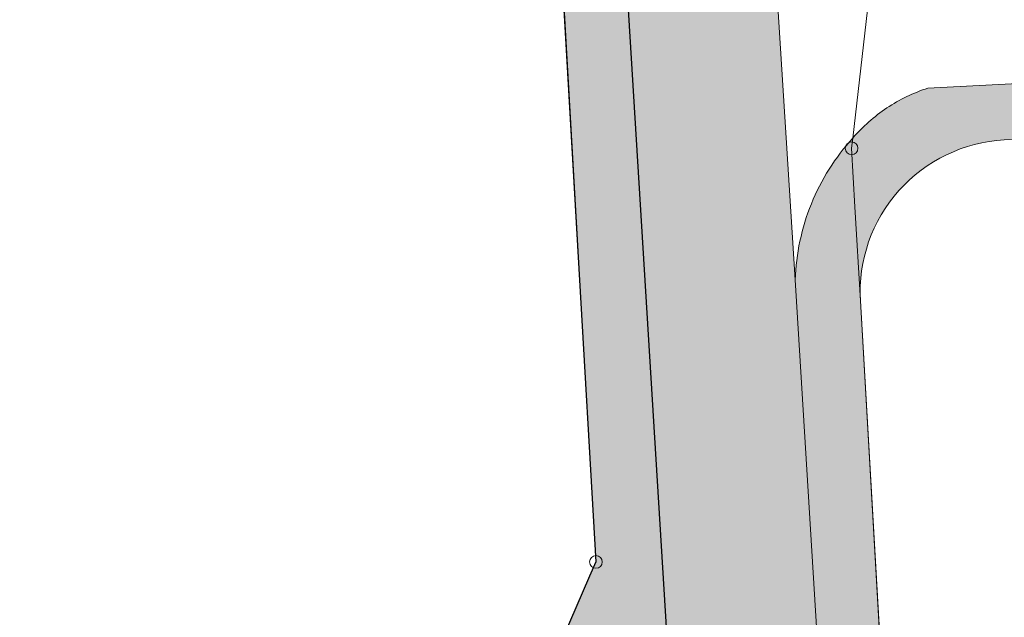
# Model space of a CAD drawing. Header units: metres. Extents: x 3492183 to 3492884, y 5882475 to 5882978.
# Tile 254 of 256: x 3492437 to 3492476, y 5882798 to 5882821. Entities that reach past the tile are written whole.
import ezdxf

# ---------------------------------------------------------------- set-up
doc = ezdxf.new("R2010")
doc.units = ezdxf.units.M
doc.header["$LTSCALE"] = 0.1
for name, color, linetype, lineweight, true_color in [('Bod-Asphalt', 7, 'Continuous', 9, 0x454545), ('Bod-Pflaster Beton grau', 7, 'Continuous', 9, 0x454545), ('So-Flurstücke Umgebung', 7, 'Continuous', 9, 0x888888)]:
    doc.layers.add(name, color=color, linetype=linetype, lineweight=lineweight, true_color=true_color)

msp = doc.modelspace()

# ---------------------------------------------------------------- hatches: boundary and pattern name
at = {"layer": 'Bod-Asphalt', "linetype": 'Continuous', "lineweight": 0, "true_color": 0xbbbbbb, "transparency": 33554687}
h = msp.add_hatch(color=9, dxfattribs=at)
edge = h.paths.add_edge_path()
edge.add_arc((3492547.198939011, 5882699.589123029), 40.61117003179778, 255.3692922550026, 263.4059814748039)
edge.add_arc((3492547.198932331, 5882699.589049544), 40.61109626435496, 263.40597894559, 271.4426828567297)
edge.add_arc((3492546.841245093, 5882661.981492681), 3.293766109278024, 294.7726373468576, 309.6530728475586)
edge.add_arc((3492546.841240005, 5882661.981499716), 3.293774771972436, 309.6530629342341, 324.5334572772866)
edge.add_arc((3492552.117585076, 5882657.603447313), 3.579528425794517, 113.89623516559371, 136.435331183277, ccw=False)
edge.add_arc((3492552.117586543, 5882657.603445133), 3.579531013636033, 91.35716704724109, 113.8962425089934, ccw=False)
edge.add_line((3492552.032806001, 5882661.181972), (3492587.908505, 5882662.883553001))
edge.add_line((3492587.908505, 5882662.883553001), (3492603.805589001, 5882663.710701))
edge.add_line((3492603.805589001, 5882663.710701), (3492613.779518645, 5882664.203221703))
edge.add_arc((3492613.83017725, 5882662.74273088), 1.461369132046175, 72.7321703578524, 91.98656575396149, ccw=False)
edge.add_arc((3492613.830176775, 5882662.742729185), 1.461370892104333, 53.47777960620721, 72.7321722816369, ccw=False)
edge.add_line((3492614.699889, 5882663.917125), (3492615.669288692, 5882663.122809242))
edge.add_arc((3492617.350625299, 5882665.153769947), 2.63660656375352, 230.3802456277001, 251.4224872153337)
edge.add_arc((3492617.350627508, 5882665.153774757), 2.636611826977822, 251.4224750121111, 272.4646781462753)
edge.add_line((3492617.464011, 5882662.519602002), (3492626.785686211, 5882662.853033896))
edge.add_arc((3492626.541755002, 5882668.966092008), 6.117923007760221, 272.2850785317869, 291.4054838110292)
edge.add_arc((3492626.541752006, 5882668.96610066), 6.117932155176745, 291.4054803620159, 310.5258551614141)
edge.add_line((3492630.51713, 5882664.315781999), (3492634.645687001, 5882667.936477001))
edge.add_arc((3492628.699904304, 5882673.721319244), 8.295585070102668, 315.7860306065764, 335.9039321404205)
edge.add_arc((3492628.69989504, 5882673.721325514), 8.295596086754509, 335.903918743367, 356.0217954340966)
edge.add_line((3492636.975503, 5882673.145802), (3492635.407422, 5882695.359029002))
edge.add_line((3492635.407422, 5882695.359029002), (3492646.943962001, 5882696.040666))
edge.add_line((3492646.943962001, 5882696.040666), (3492647.836700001, 5882678.110218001))
edge.add_line((3492647.836700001, 5882678.110218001), (3492644.047201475, 5882678.05908196))
edge.add_arc((3492644.026217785, 5882676.894598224), 1.164672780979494, 88.96765686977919, 178.9676784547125)
edge.add_arc((3492644.026219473, 5882676.894597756), 1.164674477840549, 178.9676568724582, 268.9675953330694)
edge.add_arc((3492644.487463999, 5882670.727502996), 5.025798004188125, 74.19171338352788, 95.50604845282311, ccw=False)
edge.add_arc((3492644.487465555, 5882670.727508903), 5.025791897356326, 52.87734727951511, 74.19171210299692, ccw=False)
edge.add_arc((3492636.788536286, 5882660.231764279), 18.0420700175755, 46.3221556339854, 53.49890451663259, ccw=False)
edge.add_arc((3492636.788499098, 5882660.231721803), 18.04212642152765, 39.14543929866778, 46.32216337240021, ccw=False)
edge.add_line((3492650.780998, 5882671.621555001), (3492654.465536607, 5882667.280793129))
edge.add_arc((3492660.754829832, 5882673.290642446), 8.699051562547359, 223.6984293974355, 246.6391618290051)
edge.add_arc((3492660.754832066, 5882673.290644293), 8.699054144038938, 246.6391531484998, 269.5798798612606)
edge.add_line((3492660.691047, 5882664.591824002), (3492731.679057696, 5882668.101479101))
edge.add_arc((3492727.047522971, 5882687.156087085), 19.60941608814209, 283.6617397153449, 292.7127605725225)
edge.add_arc((3492727.047529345, 5882687.156081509), 19.60940848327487, 292.7127496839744, 301.7637737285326)
edge.add_arc((3492695.608833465, 5882716.620609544), 62.23051334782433, 312.150220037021, 315.3831389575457)
edge.add_arc((3492695.609488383, 5882716.61999177), 62.22961326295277, 315.3831203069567, 318.6160860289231)
edge.add_arc((3492734.961430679, 5882680.33417054), 8.798906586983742, 326.5170884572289, 342.3197644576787)
edge.add_arc((3492734.961409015, 5882680.33418042), 8.798930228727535, 342.3197460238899, 358.1223776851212)
edge.add_line((3492743.755615, 5882680.045885), (3492742.696653, 5882700.129320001))
edge.add_line((3492742.696653, 5882700.129320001), (3492748.883074, 5882700.824804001))
edge.add_line((3492748.883074, 5882700.824804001), (3492754.241150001, 5882701.134092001))
edge.add_line((3492754.241150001, 5882701.134092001), (3492755.11997, 5882683.448658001))
edge.add_line((3492755.11997, 5882683.448658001), (3492750.426170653, 5882683.083365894))
edge.add_arc((3492750.635988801, 5882682.039195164), 1.065042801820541, 101.3618405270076, 180.3579557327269)
edge.add_arc((3492750.635988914, 5882682.039195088), 1.065042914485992, 180.3579515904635, 259.3540791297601)
edge.add_arc((3492749.504744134, 5882672.978742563), 8.068043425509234, 69.35041793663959, 83.34872648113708, ccw=False)
edge.add_arc((3492749.504761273, 5882672.978783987), 8.06799861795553, 55.352044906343, 69.3504280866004, ccw=False)
edge.add_arc((3492734.914056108, 5882654.920817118), 31.26713684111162, 45.214631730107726, 52.168045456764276, ccw=False)
edge.add_arc((3492734.913995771, 5882654.920755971), 31.26722274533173, 38.261238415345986, 45.21463218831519, ccw=False)
edge.add_arc((3492773.95436801, 5882686.840042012), 19.17359201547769, 220.9133974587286, 228.2012148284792)
edge.add_arc((3492773.954379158, 5882686.840054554), 19.17360879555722, 228.2012149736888, 235.4890276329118)
edge.add_arc((3492766.226563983, 5882675.639222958), 5.565665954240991, 235.7141485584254, 253.3408617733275)
edge.add_arc((3492766.226560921, 5882675.639210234), 5.565652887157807, 253.3408543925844, 270.9676090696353)
edge.add_line((3492766.320549, 5882670.074351), (3492803.035580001, 5882671.834182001))
edge.add_line((3492803.035580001, 5882671.834182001), (3492853.96502302, 5882674.367751))
edge.add_arc((3492852.775658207, 5882664.543933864), 9.895553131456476, 80.86988215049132, 83.09682523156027, ccw=False)
edge.add_arc((3492852.775485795, 5882664.542860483), 9.896640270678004, 78.64318700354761, 80.86988269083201, ccw=False)
edge.add_arc((3492852.812392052, 5882664.801762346), 9.635551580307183, 46.14636887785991, 78.55518834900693, ccw=False)
edge.add_arc((3492852.812391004, 5882664.801760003), 9.635553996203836, 13.737560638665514, 46.14637403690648, ccw=False)
edge.add_arc((3492853.816405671, 5882665.506278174), 8.50465430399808, -13.750632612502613, 10.731914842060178, ccw=False)
edge.add_arc((3492853.816407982, 5882665.506278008), 8.504652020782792, 321.7668161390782, 346.24936476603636, ccw=False)
edge.add_arc((3492820.348408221, 5882685.517553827), 47.44147370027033, 324.05768475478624, 327.8084800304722, ccw=False)
edge.add_arc((3492820.348326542, 5882685.517612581), 47.4415743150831, 320.30689698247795, 324.05768518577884, ccw=False)
edge.add_arc((3492855.006308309, 5882656.983660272), 2.555422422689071, 287.9295006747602, 316.29044514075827, ccw=False)
edge.add_arc((3492855.006310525, 5882656.983654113), 2.555415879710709, 259.5684938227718, 287.9294959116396, ccw=False)
edge.add_line((3492854.543627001, 5882654.470474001), (3492853.718304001, 5882654.776576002))
edge.add_line((3492853.718304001, 5882654.776576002), (3492838.290173, 5882666.205879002))
edge.add_arc((3492834.276725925, 5882660.565042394), 6.922918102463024, 54.56820410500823, 76.58111521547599)
edge.add_arc((3492834.276721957, 5882660.565031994), 6.922929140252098, 76.58110325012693, 98.59398486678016)
edge.add_line((3492833.242218, 5882667.410231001), (3492833.069152, 5882667.401222))
edge.add_line((3492833.069152, 5882667.401222), (3492819.493962, 5882666.696521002))
edge.add_line((3492819.493962, 5882666.696521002), (3492812.381242, 5882666.340159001))
edge.add_arc((3492812.502078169, 5882665.405169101), 0.9427658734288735, 97.36397078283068, 134.1772341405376)
edge.add_arc((3492812.502075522, 5882665.405170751), 0.9427628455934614, 134.1771886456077, 170.9905456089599)
edge.add_line((3492811.570944, 5882665.552805), (3492811.656004, 5882663.762057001))
edge.add_line((3492811.656004, 5882663.762057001), (3492811.809109, 5882660.776811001))
edge.add_line((3492811.809109, 5882660.776811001), (3492793.918257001, 5882659.889898))
edge.add_line((3492793.918257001, 5882659.889898), (3492793.6811, 5882664.665895))
edge.add_arc((3492792.946684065, 5882664.621521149), 0.7357552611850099, 3.457641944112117, 47.2303841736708)
edge.add_arc((3492792.946685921, 5882664.621523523), 0.7357522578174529, 47.23036474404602, 91.00321464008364)
edge.add_line((3492792.933804, 5882665.357163), (3492784.510581, 5882664.922728))
edge.add_line((3492784.510581, 5882664.922728), (3492780.212936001, 5882664.702506))
edge.add_line((3492780.212936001, 5882664.702506), (3492770.171093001, 5882664.184987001))
edge.add_line((3492770.171093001, 5882664.184987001), (3492757.270153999, 5882663.521319))
edge.add_arc((3492757.472011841, 5882662.197781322), 1.33884225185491, 98.67157759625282, 125.8505784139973)
edge.add_arc((3492757.472013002, 5882662.197779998), 1.33884400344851, 125.8505854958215, 153.0295381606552)
edge.add_arc((3492757.203867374, 5882662.5508387), 0.9593624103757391, 164.638148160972, 177.0898740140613)
edge.add_arc((3492757.203870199, 5882662.550838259), 0.9593652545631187, 177.0898562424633, 189.5415007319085)
edge.add_line((3492756.257777, 5882662.391812), (3492756.204804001, 5882657.957941))
edge.add_line((3492756.204804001, 5882657.957941), (3492737.86163, 5882656.911931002))
edge.add_line((3492737.86163, 5882656.911931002), (3492737.530448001, 5882661.424830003))
edge.add_arc((3492735.91898563, 5882661.240529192), 1.6219672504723, 6.524493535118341, 14.69960941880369)
edge.add_arc((3492735.919042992, 5882661.240543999), 1.621908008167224, 14.69961767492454, 22.87501356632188)
edge.add_arc((3492736.521703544, 5882661.557286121), 0.9452733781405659, 19.38370616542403, 56.19834922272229)
edge.add_arc((3492736.521702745, 5882661.557284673), 0.9452750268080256, 56.19835781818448, 93.01298124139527)
edge.add_line((3492736.472017, 5882662.501253), (3492729.594305, 5882662.142890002))
edge.add_line((3492729.594305, 5882662.142890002), (3492725.601731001, 5882661.935679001))
edge.add_line((3492725.601731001, 5882661.935679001), (3492718.705012, 5882661.576314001))
edge.add_line((3492718.705012, 5882661.576314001), (3492701.597269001, 5882660.685407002))
edge.add_line((3492701.597269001, 5882660.685407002), (3492699.470431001, 5882660.575294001))
edge.add_arc((3492699.57752059, 5882659.728054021), 0.8539811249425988, 97.20387993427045, 131.0350903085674)
edge.add_arc((3492699.577518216, 5882659.728057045), 0.8539772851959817, 131.035103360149, 164.8664310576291)
edge.add_line((3492698.753157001, 5882659.951005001), (3492698.999327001, 5882654.984893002))
edge.add_line((3492698.999327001, 5882654.984893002), (3492681.552461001, 5882654.136980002))
edge.add_line((3492681.552461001, 5882654.136980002), (3492681.312286, 5882659.086094))
edge.add_arc((3492680.640463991, 5882658.985326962), 0.6793370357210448, 8.530243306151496, 48.35596379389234)
edge.add_arc((3492680.64046387, 5882658.985326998), 0.6793370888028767, 48.35595415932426, 88.18163516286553)
edge.add_line((3492680.662020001, 5882659.664322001), (3492674.690668, 5882659.352002))
edge.add_line((3492674.690668, 5882659.352002), (3492670.477008, 5882659.132777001))
edge.add_line((3492670.477008, 5882659.132777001), (3492664.007461, 5882658.794431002))
edge.add_line((3492664.007461, 5882658.794431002), (3492646.763673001, 5882657.894506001))
edge.add_line((3492646.763673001, 5882657.894506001), (3492645.765280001, 5882657.842452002))
edge.add_arc((3492645.803165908, 5882656.978171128), 0.8651108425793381, 92.50996397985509, 125.8971700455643)
edge.add_arc((3492645.803165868, 5882656.978171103), 0.8651108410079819, 125.8971668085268, 159.2843729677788)
edge.add_arc((3492645.793114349, 5882656.981252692), 0.8546193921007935, 159.2392422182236, 171.3040674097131)
edge.add_arc((3492645.79311151, 5882656.981253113), 0.8546165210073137, 171.3040665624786, 183.3688992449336)
edge.add_line((3492644.939971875, 5882656.931031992), (3492645.130137, 5882652.294035))
edge.add_line((3492645.130137, 5882652.294035), (3492627.150068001, 5882651.528132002))
edge.add_line((3492627.150068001, 5882651.528132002), (3492626.93189, 5882655.897020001))
edge.add_arc((3492625.382173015, 5882655.095378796), 1.744778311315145, 27.35172661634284, 37.02661384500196)
edge.add_arc((3492625.382138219, 5882655.095352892), 1.744821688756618, 37.02660487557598, 46.70124505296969)
edge.add_arc((3492625.36099217, 5882655.083370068), 1.768059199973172, 46.46882891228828, 69.91697258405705)
edge.add_arc((3492625.360994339, 5882655.083378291), 1.768050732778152, 69.91694711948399, 93.3652043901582)
edge.add_line((3492625.257209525, 5882656.848380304), (3492619.886097, 5882656.573093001))
edge.add_line((3492619.886097, 5882656.573093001), (3492615.962553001, 5882656.371882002))
edge.add_line((3492615.962553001, 5882656.371882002), (3492608.730709, 5882656.001494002))
edge.add_line((3492608.730709, 5882656.001494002), (3492591.107908, 5882655.097325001))
edge.add_line((3492591.107908, 5882655.097325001), (3492590.133536, 5882655.047253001))
edge.add_arc((3492590.323842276, 5882654.169011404), 0.8986238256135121, 102.2264061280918, 129.4793547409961)
edge.add_arc((3492590.32384649, 5882654.169006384), 0.898630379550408, 129.4793586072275, 156.7320795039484)
edge.add_arc((3492590.31456284, 5882654.172252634), 0.8888196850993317, 156.6879155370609, 164.8663357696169)
edge.add_arc((3492590.314555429, 5882654.172254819), 0.8888119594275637, 164.866347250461, 173.0448601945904)
edge.add_line((3492589.432284, 5882654.279883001), (3492589.551437, 5882649.607854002))
edge.add_line((3492589.551437, 5882649.607854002), (3492571.366487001, 5882648.709541))
edge.add_line((3492571.366487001, 5882648.709541), (3492571.134293, 5882653.415575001))
edge.add_arc((3492570.209041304, 5882653.158613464), 0.9602707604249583, 15.52107430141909, 21.80188455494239)
edge.add_arc((3492570.208913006, 5882653.158562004), 0.9604089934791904, 21.80189224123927, 28.08177243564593)
edge.add_arc((3492570.221590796, 5882653.163018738), 0.9471279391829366, 28.20492431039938, 54.87088923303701)
edge.add_arc((3492570.221592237, 5882653.163020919), 0.9471253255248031, 54.87088462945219, 81.53695938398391)
edge.add_line((3492570.360982, 5882654.099833), (3492564.201628, 5882653.833404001))
edge.add_line((3492564.201628, 5882653.833404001), (3492560.536227, 5882653.674148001))
edge.add_line((3492560.536227, 5882653.674148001), (3492540.249476, 5882652.682685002))
edge.add_line((3492540.249476, 5882652.682685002), (3492539.978373, 5882652.656660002))
edge.add_arc((3492540.361164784, 5882649.486409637), 3.193276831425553, 96.88484739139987, 128.1004655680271)
edge.add_line((3492538.390778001, 5882651.999295), (3492532.516665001, 5882645.501183))
edge.add_line((3492532.516665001, 5882645.501183), (3492531.782385, 5882645.397101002))
edge.add_line((3492531.782385, 5882645.397101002), (3492531.371229, 5882645.339055))
edge.add_line((3492531.371229, 5882645.339055), (3492521.214249, 5882649.494339))
edge.add_line((3492521.214249, 5882649.494339), (3492518.88224, 5882655.018608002))
edge.add_arc((3492473.908539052, 5882639.146195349), 47.69242351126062, 19.43928909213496, 26.00618420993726)
edge.add_arc((3492473.908577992, 5882639.14623435), 47.69237141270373, 26.00616261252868, 32.57306455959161)
edge.add_arc((3492476.759332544, 5882638.688629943), 45.576863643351, 34.98796066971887, 42.24817143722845)
edge.add_arc((3492476.759268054, 5882638.688580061), 45.57694491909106, 42.24816334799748, 49.50836215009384)
edge.add_arc((3492322.490573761, 5882446.754952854), 291.8065208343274, 50.94345884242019, 52.40015568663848)
edge.add_arc((3492322.488450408, 5882446.752266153), 291.8099450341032, 52.40014723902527, 53.85682686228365)
edge.add_arc((3492545.062847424, 5882754.482216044), 87.98918324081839, 230.2303623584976, 235.0040508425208, ccw=False)
edge.add_arc((3492545.062685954, 5882754.482054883), 87.9889560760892, 225.4566751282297, 230.2303760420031, ccw=False)
edge.add_arc((3492517.235117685, 5882726.515797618), 48.53771754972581, 218.1770865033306, 225.7121050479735, ccw=False)
edge.add_arc((3492517.23497236, 5882726.515695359), 48.53754010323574, 210.6420514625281, 218.1770976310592, ccw=False)
edge.add_arc((3492527.908557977, 5882734.200987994), 61.64888397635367, 205.5496702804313, 211.7314934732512, ccw=False)
edge.add_arc((3492527.908436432, 5882734.200939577), 61.64875343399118, 199.3678419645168, 205.5496783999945, ccw=False)
edge.add_arc((3492524.033350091, 5882731.630988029), 57.1520440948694, 193.8731210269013, 198.2254868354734, ccw=False)
edge.add_arc((3492524.033289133, 5882731.630973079), 57.15198133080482, 189.5207507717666, 193.8731211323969, ccw=False)
edge.add_arc((3492561.286008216, 5882739.833980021), 95.26790521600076, 187.3257845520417, 190.6805061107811, ccw=False)
edge.add_arc((3492561.285803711, 5882739.833953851), 95.26769904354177, 183.9710559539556, 187.3257846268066, ccw=False)
edge.add_line((3492466.246827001, 5882733.236425), (3492465.539343, 5882747.712587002))
edge.add_line((3492465.539343, 5882747.712587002), (3492465.458292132, 5882749.019142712))
edge.add_arc((3492462.367032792, 5882748.017882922), 3.2493700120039, 17.9471538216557, 36.53806770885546)
edge.add_arc((3492462.367028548, 5882748.017880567), 3.249374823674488, 36.53805653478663, 55.12893269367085)
edge.add_arc((3492465.108761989, 5882752.439179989), 1.965387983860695, 216.0228241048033, 243.2713827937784, ccw=False)
edge.add_arc((3492465.108761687, 5882752.439179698), 1.965387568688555, 188.774254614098, 216.0228224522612, ccw=False)
edge.add_line((3492463.166375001, 5882752.139376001), (3492461.604373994, 5882779.774142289))
edge.add_arc((3492465.499215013, 5882779.885408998), 3.896430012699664, 164.3833171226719, 181.6363644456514, ccw=False)
edge.add_arc((3492465.499218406, 5882779.885407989), 3.896433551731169, 147.1302827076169, 164.3833162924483, ccw=False)
edge.add_arc((3492459.988345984, 5882784.460081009), 3.325820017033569, 312.2979682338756, 333.3190464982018)
edge.add_arc((3492459.988352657, 5882784.460078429), 3.325812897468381, 333.3190345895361, 354.3401561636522)
edge.add_line((3492463.297952, 5882784.132079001), (3492459.834858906, 5882840.419903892))
edge.add_arc((3492456.720586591, 5882840.092114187), 3.131475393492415, 6.008488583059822, 29.0637356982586)
edge.add_arc((3492456.720596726, 5882840.092119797), 3.131463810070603, 29.06373606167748, 52.11907122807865)
edge.add_arc((3492461.325460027, 5882845.151447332), 3.72688983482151, 205.2675262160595, 223.9740156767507, ccw=False)
edge.add_arc((3492461.325448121, 5882845.151443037), 3.726877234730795, 186.5609919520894, 205.2675446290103, ccw=False)
edge.add_line((3492457.622979, 5882844.725606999), (3492456.931571, 5882858.983494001))
edge.add_line((3492456.931571, 5882858.983494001), (3492456.708451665, 5882862.38290011))
edge.add_arc((3492465.45102255, 5882862.103215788), 8.74704344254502, 166.1249040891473, 178.1676708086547, ccw=False)
edge.add_arc((3492465.451036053, 5882862.103215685), 8.747056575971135, 154.0821498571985, 166.1249246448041, ccw=False)
edge.add_arc((3492451.67550967, 5882869.051422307), 6.683787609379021, 332.1244215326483, 341.7290073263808)
edge.add_arc((3492451.675483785, 5882869.05143161), 6.6838151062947, 341.7290011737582, 351.3335486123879)
edge.add_line((3492458.282985, 5882868.044301), (3492458.26497, 5882868.778605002))
edge.add_arc((3492451.21281834, 5882867.899313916), 7.106757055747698, 7.107193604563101, 18.8243639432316)
edge.add_arc((3492451.212787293, 5882867.899304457), 7.106789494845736, 18.82435536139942, 30.54147117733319)
edge.add_line((3492457.333592, 5882871.510704), (3492456.679336, 5882872.538105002))
edge.add_arc((3492460.603494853, 5882875.275235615), 4.784444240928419, 200.9129659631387, 214.8960662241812, ccw=False)
edge.add_arc((3492460.603491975, 5882875.275233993), 4.784440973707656, 186.9300289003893, 200.9129601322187, ccw=False)
edge.add_line((3492455.854004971, 5882874.697957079), (3492455.854004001, 5882874.697970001))
edge.add_line((3492455.854004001, 5882874.697970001), (3492454.985497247, 5882892.337252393))
edge.add_arc((3492461.196719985, 5882892.562233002), 6.215295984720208, 170.6226775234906, 182.0744395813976, ccw=False)
edge.add_arc((3492461.196747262, 5882892.56222821), 6.215323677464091, 159.170958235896, 170.6226749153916, ccw=False)
edge.add_arc((3492450.928870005, 5882898.313233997), 5.693754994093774, 321.5448550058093, 336.2565530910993)
edge.add_arc((3492450.928881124, 5882898.31323097), 5.693743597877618, 336.2565359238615, 350.9682594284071)
edge.add_line((3492456.552031, 5882897.419418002), (3492454.064673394, 5882939.413739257))
edge.add_arc((3492324.292530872, 5882930.203516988), 130.0985671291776, 4.059603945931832, 9.08377026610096)
edge.add_arc((3492324.293604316, 5882930.203747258), 130.0974707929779, 9.083744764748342, 14.10795358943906)
edge.add_arc((3492392.642918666, 5882946.019120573), 59.96927214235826, 15.3708980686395, 22.12026242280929)
edge.add_arc((3492441.273757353, 5882966.506175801), 7.234263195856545, 16.82942339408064, 18.41781336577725)
edge.add_arc((3492441.273673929, 5882966.50614931), 7.234350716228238, 18.41780367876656, 22.32378714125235)
edge.add_arc((3492441.273815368, 5882966.506210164), 7.23419676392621, 22.32376679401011, 27.8182255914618)
edge.add_line((3492447.671974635, 5882969.882178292), (3492447.671974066, 5882969.882179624))
edge.add_arc((3492441.28682897, 5882966.508385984), 7.221673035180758, 27.85115200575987, 36.79830796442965)
edge.add_arc((3492441.286820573, 5882966.508379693), 7.221683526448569, 36.79830802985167, 45.74545112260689)
edge.add_arc((3492435.36966602, 5882955.830677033), 19.26863496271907, 55.34502488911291, 70.2069783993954)
edge.add_arc((3492435.36966286, 5882955.830669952), 19.26864269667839, 70.20697669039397, 85.06892546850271)
edge.add_line((3492437.025943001, 5882975.027996), (3492469.70706427, 5882977.638168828))
edge.add_arc((3492478.06275785, 5882962.886949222), 16.95335055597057, 119.5289883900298, 149.8174749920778)
edge.add_arc((3492472.556292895, 5882966.524926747), 10.37122196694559, 151.8971323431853, 152.8290420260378)
edge.add_arc((3492472.558213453, 5882966.523938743), 10.37338175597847, 152.8290312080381, 153.7607457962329)
edge.add_line((3492463.253749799, 5882971.110223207), (3492463.253745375, 5882971.110213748))
edge.add_arc((3492474.713158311, 5882965.383063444), 12.81087020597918, 153.4451741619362, 159.5707437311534)
edge.add_arc((3492474.713253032, 5882965.383025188), 12.81097232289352, 159.5707313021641, 165.69629426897)
edge.add_arc((3492507.759553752, 5882955.463532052), 47.30570774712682, 163.9428217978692, 169.7274388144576)
edge.add_arc((3492507.759228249, 5882955.46357694), 47.30537945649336, 169.7274220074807, 175.5120790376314)
edge.add_arc((3492582.781926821, 5882945.072521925), 122.9930741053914, 173.4205506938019, 178.1110979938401)
edge.add_arc((3492582.782373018, 5882945.072492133), 122.9935210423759, 178.111090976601, 182.8016216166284)
edge.add_arc((3492468.011297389, 5882939.225559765), 8.077118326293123, 181.1687481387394, 199.6425440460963)
edge.add_arc((3492468.011311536, 5882939.225561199), 8.077132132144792, 199.64251988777, 218.1162776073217)
edge.add_arc((3492459.374754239, 5882931.983970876), 3.20869050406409, 25.657744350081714, 44.67308971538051, ccw=False)
edge.add_arc((3492459.374748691, 5882931.983966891), 3.208697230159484, 6.642452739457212, 25.657765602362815, ccw=False)
edge.add_line((3492462.561907, 5882932.355127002), (3492464.100766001, 5882905.725141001))
edge.add_line((3492464.100766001, 5882905.725141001), (3492464.421082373, 5882900.182626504))
edge.add_line((3492464.421082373, 5882900.182626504), (3492464.100765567, 5882905.725140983))
edge.add_arc((3492459.974902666, 5882906.507831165), 4.199446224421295, 335.99093483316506, 349.25843615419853, ccw=False)
edge.add_arc((3492459.974895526, 5882906.507833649), 4.199453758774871, 322.7234743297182, 335.99094352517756, ccw=False)
edge.add_arc((3492466.652727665, 5882901.171568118), 4.350894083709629, 140.066781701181, 155.2178347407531)
edge.add_arc((3492466.652750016, 5882901.171557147), 4.350918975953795, 155.2178269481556, 170.3687923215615)
edge.add_line((3492462.363157, 5882901.899491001), (3492462.755374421, 5882895.260752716))
edge.add_arc((3492466.029744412, 5882896.235585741), 3.41640136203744, 196.5791216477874, 210.9637475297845)
edge.add_arc((3492466.02974339, 5882896.23558539), 3.416400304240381, 210.9637512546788, 225.3483918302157)
edge.add_arc((3492461.141389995, 5882890.851082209), 3.861799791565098, 12.460864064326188, 49.90289247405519, ccw=False)
edge.add_line((3492464.912219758, 5882891.68435319), (3492467.500679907, 5882846.908878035))
edge.add_arc((3492461.556603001, 5882846.794149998), 5.945183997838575, -16.274374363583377, 1.1057421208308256, ccw=False)
edge.add_arc((3492461.556594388, 5882846.794151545), 5.945192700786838, 326.34554079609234, 343.72563458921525, ccw=False)
edge.add_arc((3492468.982248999, 5882841.436730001), 3.223318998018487, 140.213437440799, 161.7274677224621)
edge.add_arc((3492468.982247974, 5882841.436729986), 3.22331803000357, 161.7274617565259, 183.2414915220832)
edge.add_line((3492465.764087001, 5882841.254469), (3492466.317415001, 5882830.274937))
edge.add_line((3492466.317415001, 5882830.274937), (3492467.548164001, 5882811.017755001))
edge.add_line((3492467.548164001, 5882811.017755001), (3492469.534401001, 5882778.578963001))
edge.add_line((3492469.534401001, 5882778.578963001), (3492472.011017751, 5882733.49480254))
edge.add_arc((3492622.196600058, 5882747.894564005), 150.874326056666, 185.4767654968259, 187.8801560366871)
edge.add_arc((3492622.193545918, 5882747.894092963), 150.8712361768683, 187.8801378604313, 190.2835778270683)
edge.add_arc((3492512.877958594, 5882728.07205684), 39.77303523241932, 190.3000310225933, 201.3200388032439)
edge.add_arc((3492512.877982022, 5882728.072056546), 39.77305694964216, 201.3200261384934, 212.3400267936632)
edge.add_arc((3492536.108345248, 5882741.066266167), 66.36708129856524, 211.0896232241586, 215.7857244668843)
edge.add_arc((3492536.108321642, 5882741.066249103), 66.36705217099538, 215.785724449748, 220.481827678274)
edge.add_arc((3492529.902149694, 5882735.873559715), 58.27548858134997, 220.5599596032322, 225.1230197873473)
edge.add_arc((3492529.901964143, 5882735.873367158), 58.2752212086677, 225.1230154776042, 229.6860968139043)
edge.add_line((3492492.199362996, 5882691.437849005), (3492502.262328, 5882683.835129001))
edge.add_line((3492502.262328, 5882683.835129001), (3492528.469720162, 5882664.2270809))
edge.add_arc((3492548.007655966, 5882694.801486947), 36.28395293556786, 237.4202375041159, 244.3628518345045)
edge.add_arc((3492548.007652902, 5882694.801475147), 36.28394097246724, 244.3628481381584, 251.3054645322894)
edge.add_line((3492536.377827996, 5882660.431844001), (3492536.941046, 5882660.294814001))
h.paths.add_polyline_path([(3492456.262185, 5882969.135145), (3492456.272187, 5882969.237188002), (3492456.262955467, 5882969.73148053), (3492456.258174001, 5882969.987499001), (3492456.259173, 5882970.178578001), (3492456.260172, 5882970.292625), (3492456.284177, 5882970.668781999), (3492456.383205, 5882971.539147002), (3492456.421214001, 5882971.950319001), (3492456.437216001, 5882972.347484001), (3492456.43021, 5882972.719638), (3492456.410200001, 5882972.946731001), (3492456.396193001, 5882973.113800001), (3492456.363179, 5882973.326887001), (3492456.329165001, 5882973.462943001), (3492456.26714, 5882973.622006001), (3492456.185109, 5882973.758060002), (3492456.071065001, 5882973.891111), (3492455.933013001, 5882974.010155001), (3492455.767951, 5882974.114192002), (3492455.585883, 5882974.194218), (3492455.401814, 5882974.246232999), (3492455.182733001, 5882974.270235), (3492454.972655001, 5882974.256221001), (3492454.769581, 5882974.204192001), (3492454.606521, 5882974.132156), (3492454.444462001, 5882974.029108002), (3492454.290407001, 5882973.897047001), (3492454.152357, 5882973.739977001), (3492454.041318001, 5882973.568902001), (3492453.959289, 5882973.394827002), (3492453.910273, 5882973.23676), (3492453.880263, 5882973.087697), (3492453.862258, 5882972.913624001), (3492453.857258, 5882972.742552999), (3492453.865263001, 5882972.549473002), (3492453.893276, 5882972.281363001), (3492453.973311, 5882971.815172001), (3492454.203408, 5882970.621686), (3492454.27744, 5882970.116479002), (3492454.291447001, 5882970.023441), (3492454.300451, 5882969.902391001), (3492454.299453, 5882969.730320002), (3492454.280451, 5882969.168086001), (3492454.309464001, 5882968.961001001), (3492454.363486, 5882968.805939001), (3492454.406502, 5882968.726908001), (3492454.463524, 5882968.645876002), (3492454.536552, 5882968.563845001), (3492454.625586, 5882968.482814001), (3492454.727624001, 5882968.408788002), (3492454.840667, 5882968.343765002), (3492454.958711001, 5882968.291748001), (3492455.077755, 5882968.253736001), (3492455.187796, 5882968.230731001), (3492455.291835, 5882968.220730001), (3492455.388871, 5882968.222735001), (3492455.478904, 5882968.233743), (3492455.611953, 5882968.270763), (3492455.746002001, 5882968.333794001), (3492455.867046, 5882968.415833), (3492455.979086, 5882968.518879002), (3492456.076121, 5882968.636932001), (3492456.151147, 5882968.761987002), (3492456.21817, 5882968.929058)])
at = {"layer": 'Bod-Pflaster Beton grau', "linetype": 'Continuous', "lineweight": 0, "true_color": 0xe6e6e6, "transparency": 33554687}
h = msp.add_hatch(color=254, dxfattribs=at)
edge = h.paths.add_edge_path()
edge.add_line((3492456.708452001, 5882862.382895), (3492456.220191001, 5882869.820962))
edge.add_line((3492456.220191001, 5882869.820962), (3492455.854004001, 5882874.697970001))
edge.add_line((3492455.854004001, 5882874.697970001), (3492454.985497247, 5882892.337252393))
edge.add_arc((3492461.196719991, 5882892.562233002), 6.215295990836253, 170.6226775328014, 182.0744395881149, ccw=False)
edge.add_arc((3492461.196747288, 5882892.562228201), 6.215323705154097, 159.1709582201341, 170.6226749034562, ccw=False)
edge.add_arc((3492450.928870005, 5882898.313233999), 5.693754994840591, 321.5448550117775, 336.2565530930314)
edge.add_arc((3492450.928881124, 5882898.31323097), 5.693743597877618, 336.2565359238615, 350.9682594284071)
edge.add_line((3492456.552031, 5882897.419418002), (3492454.064673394, 5882939.413739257))
edge.add_arc((3492324.292530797, 5882930.203516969), 130.0985672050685, 4.059603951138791, 9.08377027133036)
edge.add_arc((3492324.293604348, 5882930.203747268), 130.0974707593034, 9.083744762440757, 14.10795358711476)
edge.add_arc((3492392.642918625, 5882946.019120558), 59.9692721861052, 15.37089806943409, 22.12026242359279)
edge.add_arc((3492441.273679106, 5882966.506151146), 7.234345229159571, 16.82943089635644, 22.32378926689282)
edge.add_arc((3492441.27379999, 5882966.506202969), 7.234213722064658, 22.32377325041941, 27.81823207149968)
edge.add_line((3492447.671973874, 5882969.882179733), (3492445.373116, 5882969.699034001))
edge.add_line((3492445.373116, 5882969.699034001), (3492439.961096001, 5882969.273694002))
edge.add_arc((3492440.435271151, 5882963.252605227), 6.039731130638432, 52.66361891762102, 94.50288622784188, ccw=False)
edge.add_arc((3492440.435274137, 5882963.252607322), 6.039727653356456, 10.824337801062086, 52.6636293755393, ccw=False)
edge.add_line((3492446.367540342, 5882964.38685941), (3492447.88619, 5882956.271538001))
edge.add_line((3492447.88619, 5882956.271538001), (3492448.924660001, 5882948.1472))
edge.add_line((3492448.924660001, 5882948.1472), (3492449.591992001, 5882939.964826))
edge.add_line((3492449.591992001, 5882939.964826), (3492449.821117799, 5882935.975178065))
edge.add_arc((3492449.932243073, 5882933.981077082), 1.997194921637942, 3.398383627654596, 93.18962310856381, ccw=False)
edge.add_line((3492451.925925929, 5882934.099467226), (3492452.29813, 5882927.756848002))
edge.add_line((3492452.29813, 5882927.756848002), (3492452.642319, 5882921.856412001))
edge.add_line((3492452.642319, 5882921.856412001), (3492452.648322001, 5882921.746367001))
edge.add_line((3492452.648322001, 5882921.746367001), (3492453.46377, 5882907.763595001))
edge.add_line((3492453.46377, 5882907.763595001), (3492453.663881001, 5882904.274155))
edge.add_line((3492453.663881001, 5882904.274155), (3492453.749928, 5882902.772535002))
edge.add_line((3492453.749928, 5882902.772535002), (3492454.008071, 5882898.231661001))
edge.add_line((3492454.008071, 5882898.231661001), (3492453.83301, 5882897.823485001))
edge.add_line((3492453.83301, 5882897.823485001), (3492452.257455, 5882894.136903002))
edge.add_line((3492452.257455, 5882894.136903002), (3492453.020876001, 5882880.883433))
edge.add_line((3492453.020876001, 5882880.883433), (3492453.560192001, 5882869.78785))
edge.add_line((3492453.560192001, 5882869.78785), (3492453.714283, 5882866.606536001))
edge.add_line((3492453.714283, 5882866.606536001), (3492454.667842, 5882846.956423))
edge.add_line((3492454.667842, 5882846.956423), (3492455.160061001, 5882843.706094))
edge.add_line((3492455.160061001, 5882843.706094), (3492457.388942, 5882839.829568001))
edge.add_line((3492457.388942, 5882839.829568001), (3492458.093342, 5882827.670526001))
edge.add_line((3492458.093342, 5882827.670526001), (3492458.289466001, 5882824.285083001))
edge.add_line((3492458.289466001, 5882824.285083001), (3492459.006918, 5882811.909806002))
edge.add_line((3492459.006918, 5882811.909806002), (3492459.699356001, 5882799.920694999))
edge.add_line((3492459.699356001, 5882799.920694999), (3492459.454271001, 5882799.358445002))
edge.add_line((3492459.454271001, 5882799.358445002), (3492457.908737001, 5882795.805860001))
edge.add_line((3492457.908737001, 5882795.805860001), (3492458.744263, 5882781.500763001))
edge.add_line((3492458.744263, 5882781.500763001), (3492458.805302, 5882780.464321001))
edge.add_line((3492458.805302, 5882780.464321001), (3492460.708502, 5882747.905453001))
edge.add_line((3492460.708502, 5882747.905453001), (3492460.911585, 5882747.552311))
edge.add_line((3492460.911585, 5882747.552311), (3492462.699311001, 5882744.442059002))
edge.add_line((3492462.699311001, 5882744.442059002), (3492462.937407, 5882744.027893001))
edge.add_line((3492462.937407, 5882744.027893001), (3492463.558802, 5882733.285322))
edge.add_line((3492463.558802, 5882733.285322), (3492463.75893, 5882729.825850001))
edge.add_line((3492463.75893, 5882729.825850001), (3492464.2642, 5882724.543613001))
edge.add_line((3492464.2642, 5882724.543613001), (3492464.302218, 5882724.341528))
edge.add_line((3492464.302218, 5882724.341528), (3492464.907496, 5882721.135184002))
edge.add_line((3492464.907496, 5882721.135184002), (3492465.250654, 5882719.320424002))
edge.add_line((3492465.250654, 5882719.320424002), (3492465.523772, 5882718.391039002))
edge.add_line((3492465.523772, 5882718.391039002), (3492465.685842, 5882717.837810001))
edge.add_line((3492465.685842, 5882717.837810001), (3492466.736295, 5882714.266333))
edge.add_line((3492466.736295, 5882714.266333), (3492467.401575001, 5882712.549631))
edge.add_line((3492467.401575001, 5882712.549631), (3492468.633093, 5882709.320309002))
edge.add_line((3492468.633093, 5882709.320309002), (3492470.930040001, 5882704.564388))
edge.add_line((3492470.930040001, 5882704.564388), (3492471.838410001, 5882703.000765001))
edge.add_line((3492471.838410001, 5882703.000765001), (3492472.827814, 5882701.302088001))
edge.add_line((3492472.827814, 5882701.302088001), (3492473.617136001, 5882699.935543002))
edge.add_line((3492473.617136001, 5882699.935543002), (3492475.990092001, 5882696.608240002))
edge.add_line((3492475.990092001, 5882696.608240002), (3492476.675368, 5882695.647864))
edge.add_line((3492476.675368, 5882695.647864), (3492480.064725, 5882691.578298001))
edge.add_line((3492480.064725, 5882691.578298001), (3492483.864234, 5882687.857904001))
edge.add_line((3492483.864234, 5882687.857904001), (3492487.964853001, 5882684.475672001))
edge.add_line((3492487.964853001, 5882684.475672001), (3492502.265497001, 5882673.646797))
edge.add_line((3492502.265497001, 5882673.646797), (3492504.111234, 5882672.152248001))
edge.add_line((3492504.111234, 5882672.152248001), (3492505.906952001, 5882670.637687))
edge.add_line((3492505.906952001, 5882670.637687), (3492507.602635, 5882668.962052))
edge.add_line((3492507.602635, 5882668.962052), (3492509.218288, 5882667.237390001))
edge.add_line((3492509.218288, 5882667.237390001), (3492510.752912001, 5882665.443694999))
edge.add_line((3492510.752912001, 5882665.443694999), (3492512.177497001, 5882663.518937))
edge.add_line((3492512.177497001, 5882663.518937), (3492513.412014, 5882661.376075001))
edge.add_line((3492513.412014, 5882661.376075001), (3492514.555496, 5882659.213199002))
edge.add_line((3492514.555496, 5882659.213199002), (3492515.619949, 5882657.010302))
edge.add_line((3492515.619949, 5882657.010302), (3492516.62438, 5882654.807401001))
edge.add_line((3492516.62438, 5882654.807401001), (3492517.239643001, 5882653.484861))
edge.add_line((3492517.239643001, 5882653.484861), (3492518.115023, 5882651.321971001))
edge.add_line((3492518.115023, 5882651.321971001), (3492518.521203, 5882650.140481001))
edge.add_line((3492518.521203, 5882650.140481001), (3492518.929381, 5882649.100052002))
edge.add_line((3492518.929381, 5882649.100052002), (3492519.028424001, 5882648.839945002))
edge.add_line((3492519.028424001, 5882648.839945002), (3492520.895157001, 5882648.036692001))
edge.add_line((3492520.895157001, 5882648.036692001), (3492527.507751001, 5882645.195798))
edge.add_line((3492527.507751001, 5882645.195798), (3492532.901868, 5882642.882069))
edge.add_line((3492532.901868, 5882642.882069), (3492532.30461, 5882644.223620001))
edge.add_line((3492532.30461, 5882644.223620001), (3492531.782385, 5882645.397101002))
edge.add_line((3492531.782385, 5882645.397101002), (3492531.371229, 5882645.339055))
edge.add_line((3492531.371229, 5882645.339055), (3492521.214249, 5882649.494339))
edge.add_line((3492521.214249, 5882649.494339), (3492518.88224, 5882655.018608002))
edge.add_arc((3492473.908539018, 5882639.146195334), 47.69242354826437, 19.43928909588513, 26.00618421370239)
edge.add_arc((3492473.908578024, 5882639.146234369), 47.69237137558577, 26.0061626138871, 32.57306456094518)
edge.add_arc((3492476.759332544, 5882638.688629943), 45.576863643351, 34.98796066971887, 42.24817143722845)
edge.add_arc((3492476.759268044, 5882638.688580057), 45.57694492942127, 42.24816334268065, 49.50836216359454)
edge.add_arc((3492322.490573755, 5882446.75495282), 291.8065208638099, 50.94345884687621, 52.40015569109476)
edge.add_arc((3492322.488449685, 5882446.752265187), 291.8099462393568, 52.40014724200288, 53.85682685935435)
edge.add_arc((3492545.062847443, 5882754.482216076), 87.98918327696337, 230.2303623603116, 235.004050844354, ccw=False)
edge.add_arc((3492545.062685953, 5882754.482054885), 87.9889560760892, 225.4566751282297, 230.2303760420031, ccw=False)
edge.add_arc((3492517.23511768, 5882726.515797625), 48.53771755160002, 218.177086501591, 225.7121050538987, ccw=False)
edge.add_arc((3492517.234972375, 5882726.515695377), 48.53754012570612, 210.642051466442, 218.1770976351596, ccw=False)
edge.add_arc((3492527.908557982, 5882734.200987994), 61.64888397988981, 205.5496702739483, 211.731493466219, ccw=False)
edge.add_arc((3492527.908436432, 5882734.200939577), 61.64875343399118, 199.3678419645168, 205.5496783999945, ccw=False)
edge.add_arc((3492524.033350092, 5882731.630988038), 57.15204409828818, 193.873121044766, 198.2254868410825, ccw=False)
edge.add_arc((3492524.033289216, 5882731.630973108), 57.15198141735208, 189.5207507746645, 193.8731211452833, ccw=False)
edge.add_arc((3492561.286008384, 5882739.833980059), 95.26790538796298, 187.3257845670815, 190.680506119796, ccw=False)
edge.add_arc((3492561.285803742, 5882739.833953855), 95.26769907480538, 183.9710559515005, 187.3257846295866, ccw=False)
edge.add_line((3492466.246827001, 5882733.236425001), (3492465.539343, 5882747.712587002))
edge.add_line((3492465.539343, 5882747.712587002), (3492465.458292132, 5882749.019142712))
edge.add_arc((3492462.367032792, 5882748.017882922), 3.2493700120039, 17.9471538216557, 36.53806770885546)
edge.add_arc((3492462.367028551, 5882748.017880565), 3.249374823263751, 36.53805662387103, 55.12893282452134)
edge.add_arc((3492465.10876199, 5882752.439179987), 1.965387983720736, 216.0228240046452, 243.2713826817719, ccw=False)
edge.add_arc((3492465.108761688, 5882752.439179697), 1.965387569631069, 188.774254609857, 216.0228223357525, ccw=False)
edge.add_line((3492463.166375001, 5882752.139376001), (3492461.604373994, 5882779.774142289))
edge.add_arc((3492465.499215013, 5882779.885408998), 3.896430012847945, 164.3833171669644, 181.6363644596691, ccw=False)
edge.add_arc((3492465.499218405, 5882779.885407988), 3.896433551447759, 147.1302826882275, 164.3833162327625, ccw=False)
edge.add_arc((3492459.988345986, 5882784.460081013), 3.325820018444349, 312.2979682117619, 333.3190464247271)
edge.add_arc((3492459.988352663, 5882784.460078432), 3.3258128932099, 333.3190345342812, 354.3401561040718)
edge.add_line((3492463.297952, 5882784.132079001), (3492459.834858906, 5882840.419903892))
edge.add_arc((3492456.720586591, 5882840.092114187), 3.131475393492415, 6.008488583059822, 29.0637356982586)
edge.add_arc((3492456.720596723, 5882840.092119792), 3.131463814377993, 29.06373607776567, 52.11907125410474)
edge.add_arc((3492461.325460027, 5882845.151447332), 3.72688983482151, 205.2675262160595, 223.9740156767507, ccw=False)
edge.add_arc((3492461.325448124, 5882845.151443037), 3.726877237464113, 186.5609919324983, 205.2675446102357, ccw=False)
edge.add_line((3492457.622979, 5882844.725607), (3492456.931571, 5882858.983494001))
edge.add_line((3492456.931571, 5882858.983494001), (3492456.708452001, 5882862.382895))
at = {"layer": 'Bod-Pflaster Beton grau', "linetype": 'Continuous', "lineweight": 0, "true_color": 0xe6e6e6}
h = msp.add_hatch(color=254, dxfattribs=at)
edge = h.paths.add_edge_path()
edge.add_line((3492534.374939, 5882666.199238), (3492536.633816, 5882665.623105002))
edge.add_line((3492536.633816, 5882665.623105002), (3492538.891691, 5882665.117002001))
edge.add_line((3492538.891691, 5882665.117002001), (3492541.220589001, 5882664.779976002))
edge.add_line((3492541.220589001, 5882664.779976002), (3492543.470455, 5882664.553994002))
edge.add_line((3492543.470455, 5882664.553994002), (3492545.829361, 5882664.458074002))
edge.add_line((3492545.829361, 5882664.458074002), (3492548.119236, 5882664.491206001))
edge.add_line((3492548.119236, 5882664.491206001), (3492603.826516, 5882667.250246))
edge.add_line((3492603.826516, 5882667.250246), (3492610.372097, 5882667.560579))
edge.add_line((3492610.372097, 5882667.560579), (3492627.90301, 5882668.430486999))
edge.add_line((3492627.90301, 5882668.430486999), (3492627.94202562, 5882668.442493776))
edge.add_arc((3492627.59305911, 5882674.484152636), 6.051728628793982, 273.3057340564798, 299.4393463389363)
edge.add_arc((3492627.593060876, 5882674.484151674), 6.051726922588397, 299.43933624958, 325.5729545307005)
edge.add_line((3492632.584808, 5882671.062769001), (3492633.403107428, 5882672.271316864))
edge.add_arc((3492628.318738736, 5882675.686587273), 6.124938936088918, 326.1099660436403, 344.3479267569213)
edge.add_arc((3492628.31873631, 5882675.686588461), 6.124941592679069, 344.3479221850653, 362.5858778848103)
edge.add_line((3492634.437441, 5882675.962926), (3492633.444638, 5882695.752133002))
edge.add_line((3492633.444638, 5882695.752133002), (3492637.998432, 5882695.964361))
edge.add_line((3492637.998432, 5882695.964361), (3492646.924946, 5882696.424826))
edge.add_line((3492646.924946, 5882696.424826), (3492646.943962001, 5882696.040666))
edge.add_line((3492646.943962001, 5882696.040666), (3492635.407422, 5882695.359029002))
edge.add_line((3492635.407422, 5882695.359029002), (3492636.975503, 5882673.145802))
edge.add_arc((3492628.69989504, 5882673.721325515), 8.295596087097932, 335.9039187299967, 356.02179542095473, ccw=False)
edge.add_arc((3492628.699904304, 5882673.721319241), 8.29558506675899, 315.78603062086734, 335.90393215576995, ccw=False)
edge.add_line((3492634.645687, 5882667.936477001), (3492630.51713, 5882664.315781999))
edge.add_arc((3492626.541752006, 5882668.96610066), 6.117932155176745, 291.4054803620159, 310.52585516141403, ccw=False)
edge.add_arc((3492626.541755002, 5882668.966092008), 6.117923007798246, 272.2850785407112, 291.4054838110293, ccw=False)
edge.add_line((3492626.785686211, 5882662.853033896), (3492617.464011, 5882662.519602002))
edge.add_arc((3492617.350627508, 5882665.153774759), 2.636611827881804, 251.4224750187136, 272.4646781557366, ccw=False)
edge.add_arc((3492617.350625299, 5882665.153769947), 2.63660656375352, 230.3802456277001, 251.4224872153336, ccw=False)
edge.add_line((3492615.669288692, 5882663.122809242), (3492614.699889, 5882663.917125))
edge.add_arc((3492613.830176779, 5882662.742729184), 1.461370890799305, 53.47777980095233, 72.73217245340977)
edge.add_arc((3492613.830177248, 5882662.742730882), 1.461369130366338, 72.73217031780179, 91.98656570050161)
edge.add_line((3492613.779518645, 5882664.203221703), (3492603.805589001, 5882663.710701))
edge.add_line((3492603.805589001, 5882663.710701), (3492587.908505, 5882662.883553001))
edge.add_line((3492587.908505, 5882662.883553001), (3492552.032806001, 5882661.181972))
edge.add_arc((3492552.117586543, 5882657.603445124), 3.57953102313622, 91.35716702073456, 113.8962424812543)
edge.add_arc((3492552.117585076, 5882657.603447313), 3.579528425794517, 113.8962351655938, 136.435331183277)
edge.add_arc((3492546.841240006, 5882661.981499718), 3.293774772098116, 309.65306291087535, 324.5334572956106, ccw=False)
edge.add_arc((3492546.841245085, 5882661.981492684), 3.293766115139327, 294.7726374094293, 309.6530729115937, ccw=False)
edge.add_arc((3492547.198932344, 5882699.58904953), 40.61109625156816, 263.40597892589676, 271.44268283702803, ccw=False)
edge.add_arc((3492547.198939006, 5882699.589123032), 40.61117003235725, 255.3692922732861, 263.4059814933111, ccw=False)
edge.add_line((3492536.941046, 5882660.294814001), (3492536.377828, 5882660.431844))
edge.add_arc((3492548.007652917, 5882694.80147518), 36.28394100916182, 244.3628481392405, 251.3054645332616, ccw=False)
edge.add_arc((3492548.007656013, 5882694.801487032), 36.28395303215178, 237.4202375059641, 244.3628518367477, ccw=False)
edge.add_line((3492528.469720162, 5882664.2270809), (3492502.262328, 5882683.835129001))
edge.add_line((3492502.262328, 5882683.835129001), (3492492.199363, 5882691.437849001))
edge.add_arc((3492529.901964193, 5882735.873367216), 58.27522128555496, 225.1230154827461, 229.6860968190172, ccw=False)
edge.add_arc((3492529.902149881, 5882735.873559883), 58.27548883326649, 220.5599596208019, 225.1230197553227, ccw=False)
edge.add_arc((3492536.108321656, 5882741.066249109), 66.36705218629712, 215.7857244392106, 220.4818276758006, ccw=False)
edge.add_arc((3492536.108345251, 5882741.066266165), 66.36708129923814, 211.0896232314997, 215.7857244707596, ccw=False)
edge.add_arc((3492512.877982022, 5882728.072056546), 39.77305694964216, 201.3200261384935, 212.3400267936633, ccw=False)
edge.add_arc((3492512.877958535, 5882728.072056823), 39.77303517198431, 190.3000310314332, 201.3200388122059, ccw=False)
edge.add_arc((3492622.193546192, 5882747.894093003), 150.8712364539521, 187.8801378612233, 190.2835778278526, ccw=False)
edge.add_arc((3492622.196600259, 5882747.89456402), 150.8743262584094, 185.4767654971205, 187.880156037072, ccw=False)
edge.add_line((3492472.011017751, 5882733.49480254), (3492469.534401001, 5882778.578963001))
edge.add_line((3492469.534401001, 5882778.578963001), (3492467.548164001, 5882811.017755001))
edge.add_arc((3492476.234937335, 5882810.740227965), 8.691205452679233, 157.9140724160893, 178.1701236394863, ccw=False)
edge.add_arc((3492476.234949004, 5882810.740225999), 8.691217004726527, 137.6580704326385, 157.9140893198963, ccw=False)
edge.add_arc((3492474.854013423, 5882812.219898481), 6.675879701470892, 123.6394136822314, 139.0618642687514, ccw=False)
edge.add_arc((3492474.854003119, 5882812.219915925), 6.675859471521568, 108.2169225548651, 123.63942297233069, ccw=False)
edge.add_line((3492472.767026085, 5882818.561179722), (3492510.325204, 5882820.50043))
edge.add_arc((3492510.340659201, 5882819.586397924), 0.914162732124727, 58.105506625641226, 90.96871147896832, ccw=False)
edge.add_arc((3492510.340658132, 5882819.586396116), 0.9141648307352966, 25.24237651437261, 58.10550971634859, ccw=False)
edge.add_line((3492511.167531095, 5882819.97624024), (3492511.209572, 5882818.441592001))
edge.add_line((3492511.209572, 5882818.441592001), (3492475.776196, 5882816.520423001))
edge.add_arc((3492476.099120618, 5882810.531235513), 5.997886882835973, 93.08628164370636, 138.190626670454)
edge.add_arc((3492476.098385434, 5882810.531890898), 5.996901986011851, 138.1906112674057, 183.3016195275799)
edge.add_line((3492470.111437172, 5882810.186515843), (3492471.779212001, 5882781.276210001))
edge.add_line((3492471.779212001, 5882781.276210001), (3492473.517323, 5882751.319486))
edge.add_line((3492473.517323, 5882751.319486), (3492473.784494, 5882746.719533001))
edge.add_line((3492473.784494, 5882746.719533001), (3492474.078683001, 5882741.600360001))
edge.add_line((3492474.078683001, 5882741.600360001), (3492474.155733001, 5882740.256790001))
edge.add_line((3492474.155733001, 5882740.256790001), (3492474.397888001, 5882736.067012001))
edge.add_line((3492474.397888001, 5882736.067012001), (3492474.720095, 5882730.474638))
edge.add_line((3492474.720095, 5882730.474638), (3492475.138320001, 5882726.153813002))
edge.add_line((3492475.138320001, 5882726.153813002), (3492475.967700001, 5882721.932050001))
edge.add_line((3492475.967700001, 5882721.932050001), (3492477.155217, 5882717.707303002))
edge.add_line((3492477.155217, 5882717.707303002), (3492478.724877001, 5882713.633640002))
edge.add_line((3492478.724877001, 5882713.633640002), (3492480.614658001, 5882709.708057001))
edge.add_line((3492480.614658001, 5882709.708057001), (3492482.823559, 5882705.921550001))
edge.add_line((3492482.823559, 5882705.921550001), (3492485.334571, 5882702.444192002))
edge.add_line((3492485.334571, 5882702.444192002), (3492488.155700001, 5882699.085901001))
edge.add_line((3492488.155700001, 5882699.085901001), (3492491.265935, 5882696.028755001))
edge.add_line((3492491.265935, 5882696.028755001), (3492494.599251, 5882693.269748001))
edge.add_line((3492494.599251, 5882693.269748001), (3492513.805824, 5882678.754568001))
edge.add_line((3492513.805824, 5882678.754568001), (3492522.05209, 5882672.523338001))
edge.add_line((3492522.05209, 5882672.523338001), (3492523.928836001, 5882671.187857))
edge.add_line((3492523.928836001, 5882671.187857), (3492525.904618, 5882669.943421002))
edge.add_line((3492525.904618, 5882669.943421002), (3492527.941421, 5882668.837048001))
edge.add_line((3492527.941421, 5882668.837048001), (3492529.919199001, 5882667.841719))
edge.add_line((3492529.919199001, 5882667.841719), (3492532.137067, 5882666.915433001))
edge.add_line((3492532.137067, 5882666.915433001), (3492534.374939, 5882666.199238))

# ---------------------------------------------------------------- linework, layer by layer
at = {"layer": 'Bod-Asphalt', "linetype": 'Continuous', "lineweight": 9, "transparency": 33554687, "flags": 128}
for points in [[(3492462.363157, 5882901.899491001), (3492462.755374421, 5882895.260752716, 0.06284731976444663), (3492463.100204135, 5882894.477862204, 0.06284738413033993), (3492463.628717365, 5882893.805181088, -0.1648408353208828), (3492464.912219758, 5882891.68435319), (3492467.500679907, 5882846.908878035, -0.07598077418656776), (3492467.263567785, 5882845.128087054, -0.07598067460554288), (3492466.505342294, 5882843.499426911, 0.09414937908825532), (3492465.921462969, 5882842.447360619, 0.0941493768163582), (3492465.764087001, 5882841.254469), (3492466.317415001, 5882830.274937), (3492467.548164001, 5882811.017755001), (3492469.534401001, 5882778.578963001), (3492472.01101775, 5882733.494802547, 0.01048715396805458)], [(3492463.166375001, 5882752.139376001), (3492461.604373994, 5882779.77414229, -0.0754231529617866), (3492461.746624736, 5882780.934328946, -0.07542309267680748), (3492462.226577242, 5882782.000121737, 0.091979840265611), (3492462.960035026, 5882782.966714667, 0.09198003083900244), (3492463.297952, 5882784.132079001), (3492459.834858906, 5882840.419903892, 0.100938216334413), (3492459.45774618, 5882841.613329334, 0.1009386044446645), (3492458.643386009, 5882842.563748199, -0.08180420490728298), (3492457.955141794, 5882843.56064161, -0.08180448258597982), (3492457.622979, 5882844.725606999), (3492456.931571, 5882858.983494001)]]:
    msp.add_lwpolyline(points, format="xyb", dxfattribs=at)
at = {"layer": 'Bod-Pflaster Beton grau', "linetype": 'Continuous', "lineweight": 25, "transparency": 33554687, "flags": 128}
msp.add_lwpolyline([(3492463.166375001, 5882752.139376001), (3492461.604373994, 5882779.774142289, -0.0754231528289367), (3492461.746624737, 5882780.934328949, -0.07542309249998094), (3492462.226577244, 5882782.000121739, 0.09197984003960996), (3492462.960035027, 5882782.966714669, 0.09198003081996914), (3492463.297952, 5882784.132079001), (3492459.834858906, 5882840.419903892, 0.100938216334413), (3492459.457746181, 5882841.613329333, 0.1009386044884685), (3492458.643386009, 5882842.563748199, -0.08180420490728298), (3492457.955141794, 5882843.56064161, -0.08180448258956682), (3492457.622979, 5882844.725607), (3492456.931571, 5882858.983494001), (3492456.708452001, 5882862.382895), (3492456.220191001, 5882869.820962), (3492455.854004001, 5882874.697970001), (3492454.985497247, 5882892.337252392, -0.05000936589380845), (3492455.064480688, 5882893.57492515, -0.05000916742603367), (3492455.387622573, 5882894.772277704, 0.06428020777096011), (3492456.14069155, 5882896.020689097, 0.06428031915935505), (3492456.552031, 5882897.419418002), (3492454.064673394, 5882939.413739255, 0.02192557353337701)], format="xyb", dxfattribs=at)
msp.add_lwpolyline([(3492453.749928, 5882902.772535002), (3492454.008071, 5882898.231661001), (3492453.83301, 5882897.823485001), (3492452.257455, 5882894.136903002), (3492453.020876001, 5882880.883433), (3492453.560192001, 5882869.78785), (3492453.714283, 5882866.606536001), (3492454.667842, 5882846.956423), (3492455.160061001, 5882843.706094), (3492457.388942, 5882839.829568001), (3492458.093342, 5882827.670526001), (3492458.289466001, 5882824.285083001), (3492459.006918, 5882811.909806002), (3492459.699356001, 5882799.920694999), (3492459.454271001, 5882799.358445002), (3492457.908737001, 5882795.805860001), (3492458.744263, 5882781.500763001), (3492458.805302, 5882780.464321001), (3492460.708502, 5882747.905453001)], dxfattribs=at)
at = {"layer": 'Bod-Pflaster Beton grau', "flags": 128}
msp.add_lwpolyline([(3492472.011017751, 5882733.49480254), (3492469.534401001, 5882778.578963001), (3492467.548164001, 5882811.017755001, -0.08861455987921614), (3492468.181483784, 5882814.008092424, -0.08861441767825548), (3492469.810937, 5882816.594227, -0.06739489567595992), (3492471.155813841, 5882817.777837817, -0.06739511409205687), (3492472.767026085, 5882818.561179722), (3492510.325204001, 5882820.50043, -0.1443837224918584), (3492510.823663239, 5882820.362542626, -0.1443834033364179), (3492511.167531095, 5882819.97624024), (3492511.209572, 5882818.441592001), (3492475.776196, 5882816.520423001, 0.19938571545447), (3492471.628493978, 5882814.529753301, 0.1994159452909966), (3492470.111437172, 5882810.186515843), (3492471.779212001, 5882781.276210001), (3492473.517323, 5882751.319486)], format="xyb", dxfattribs=at)
at = {"layer": 'So-Flurstücke Umgebung'}
for p, q in [((3492471.095256, 5882827.772052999), (3492469.810937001, 5882816.594226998)), ((3492471.095256, 5882827.772052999), (3492469.810937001, 5882816.594226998)), ((3492459.006918, 5882811.909805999), (3492458.289466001, 5882824.285082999)), ((3492459.006918, 5882811.909805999), (3492458.289466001, 5882824.285082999)), ((3492469.810937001, 5882816.594226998), (3492469.764926, 5882816.194053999)), ((3492469.810937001, 5882816.594226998), (3492469.764926, 5882816.194053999)), ((3492469.764926, 5882816.194053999), (3492469.897010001, 5882813.888072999)), ((3492469.764926, 5882816.194053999), (3492469.897010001, 5882813.888072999)), ((3492469.897010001, 5882813.888072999), (3492470.111147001, 5882810.186498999)), ((3492469.897010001, 5882813.888072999), (3492470.111147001, 5882810.186498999)), ((3492459.699356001, 5882799.920694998), (3492459.006918, 5882811.909805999)), ((3492459.699356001, 5882799.920694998), (3492459.006918, 5882811.909805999)), ((3492470.111147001, 5882810.186498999), (3492471.779212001, 5882781.276209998)), ((3492470.111147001, 5882810.186498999), (3492471.779212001, 5882781.276209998)), ((3492459.454271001, 5882799.358444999), (3492459.699356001, 5882799.920694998)), ((3492459.454271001, 5882799.358444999), (3492459.699356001, 5882799.920694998)), ((3492457.908737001, 5882795.805859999), (3492459.454271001, 5882799.358444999)), ((3492457.908737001, 5882795.805859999), (3492459.454271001, 5882799.358444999))]:
    msp.add_line(p, q, dxfattribs=at)
for centre in [(3492469.764926, 5882816.194053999), (3492459.699356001, 5882799.920694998)]:
    msp.add_circle(centre, 0.25, dxfattribs=at)
msp.add_arc((3492476.099123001, 5882810.531231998), 5.997891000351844, 93.08630385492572, 183.294929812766, dxfattribs=at)
msp.add_arc((3492476.099123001, 5882810.531231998), 5.997891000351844, 93.08630385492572, 183.294929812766, dxfattribs=at)

doc.saveas('drawing.dxf')
